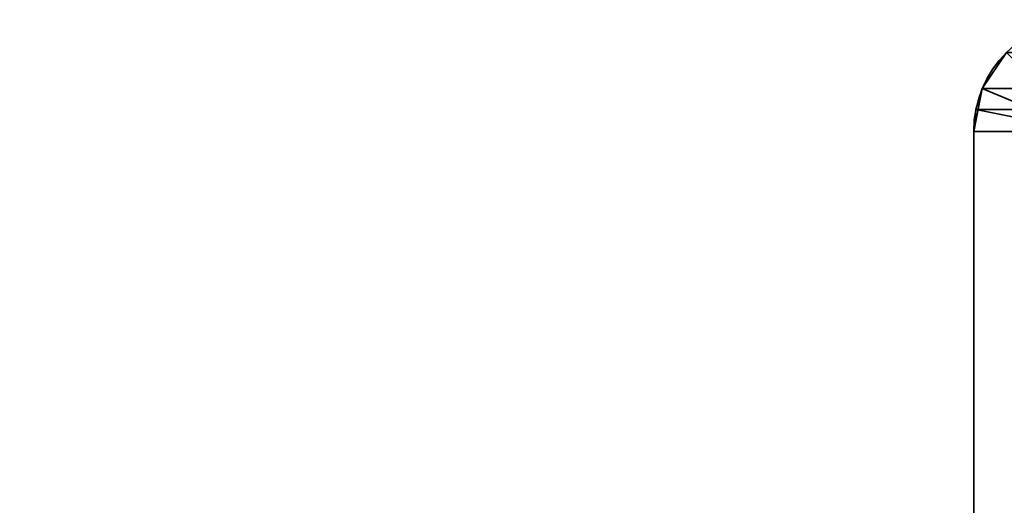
# Model space of a CAD drawing. Header units: millimetres. Extents: x -493 to 6693, y -115 to 135.
# Tile 73 of 256: x -341 to -314, y 3 to 16. Entities that reach past the tile are written whole.
import ezdxf

# ---------------------------------------------------------------- set-up
doc = ezdxf.new("R2010")
doc.units = ezdxf.units.MM
doc.layers.add('151', color=7, linetype='Continuous', true_color=0xffffff)

# ---------------------------------------------------------------- blocks, each defined once
blk = doc.blocks.new('UG_SURFACE_001')
at = {"layer": '151', "color": 252, "linetype": 'Continuous', "lineweight": 35}
for points in [[(492.5, -15, 2200.25), (492.5, 125, 2200.25), (-492.5, 125, 2200.25), (-492.5, -15, 2200.25)], [(-342.5, -15, 2050.25), (-342.5, 125, 2050.25), (342.5, 125, 2050.25), (342.5, -15, 2050.25)]]:
    blk.add_3dface(points, dxfattribs=at)
blk = doc.blocks.new('UG_SURFACE_154')
at = {"layer": '151', "color": 252, "linetype": 'Continuous', "lineweight": 35}
for points in [[(-313.598, 15.098, 2020.848), (-313.598, 15.098, -7.75), (-314.266, 14.099, -7.75), (-314.266, 14.099, 2021.516)], [(-312.88, 13.525, 2020.13), (-312.537, 14.037, 2019.787), (-313.598, 15.098, 2020.848), (-314.266, 14.099, 2021.516)], [(-312.537, 14.037, -7.75), (-312.88, 13.525, -7.75), (-314.266, 14.099, -7.75), (-313.598, 15.098, -7.75)], [(-314.5, 12.92, -7.75), (-314.441, 13.521, 2021.691), (-314.266, 14.099, 2021.516)], [(-314.266, 14.099, 2021.516), (-314.266, 14.099, -7.75), (-314.5, 12.92, -7.75)], [(-314.5, 12.92, -7.75), (-314.266, 14.099, -7.75), (-312.88, 13.525, -7.75), (-313, 12.92, -7.75)], [(-312.97, 13.228, 2020.22), (-312.88, 13.525, 2020.13), (-314.266, 14.099, 2021.516), (-314.441, 13.521, 2021.691)], [(-314.5, 12.92, -7.75), (-314.5, 12.92, 2021.75), (-314.441, 13.521, 2021.691)], [(-313, 12.92, 2020.25), (-312.97, 13.228, 2020.22), (-314.441, 13.521, 2021.691), (-314.5, 12.92, 2021.75)], [(-314.5, -21.92, 2021.75), (-314.5, 12.92, 2021.75), (-314.5, 12.92, -7.75), (-314.5, -21.92, -7.75)], [(-314.5, 12.92, 2021.75), (-314.5, -21.92, 2021.75), (-313, -21.92, 2020.25), (-313, 12.92, 2020.25)], [(-313, 12.92, -7.75), (-313, -21.92, -7.75), (-314.5, -21.92, -7.75), (-314.5, 12.92, -7.75)]]:
    blk.add_3dface(points, dxfattribs=at)
blk = doc.blocks.new('UG_SURFACE_155')
at = {"layer": '151', "color": 252, "linetype": 'Continuous', "lineweight": 35}
for points in [[(-313.598, 15.098, 2020.848), (-313.598, 15.098, -7.75), (-314.266, 14.099, -7.75), (-314.266, 14.099, 2021.516)], [(-312.88, 13.525, 2020.13), (-312.537, 14.037, 2019.787), (-313.598, 15.098, 2020.848), (-314.266, 14.099, 2021.516)], [(-312.537, 14.037, -7.75), (-312.88, 13.525, -7.75), (-314.266, 14.099, -7.75), (-313.598, 15.098, -7.75)], [(-314.5, 12.92, -7.75), (-314.441, 13.521, 2021.691), (-314.266, 14.099, 2021.516)], [(-314.266, 14.099, 2021.516), (-314.266, 14.099, -7.75), (-314.5, 12.92, -7.75)], [(-314.5, 12.92, -7.75), (-314.266, 14.099, -7.75), (-312.88, 13.525, -7.75), (-313, 12.92, -7.75)], [(-312.97, 13.228, 2020.22), (-312.88, 13.525, 2020.13), (-314.266, 14.099, 2021.516), (-314.441, 13.521, 2021.691)], [(-314.5, 12.92, -7.75), (-314.5, 12.92, 2021.75), (-314.441, 13.521, 2021.691)], [(-313, 12.92, 2020.25), (-312.97, 13.228, 2020.22), (-314.441, 13.521, 2021.691), (-314.5, 12.92, 2021.75)], [(-314.5, -21.92, 2021.75), (-314.5, 12.92, 2021.75), (-314.5, 12.92, -7.75), (-314.5, -21.92, -7.75)], [(-314.5, 12.92, 2021.75), (-314.5, -21.92, 2021.75), (-313, -21.92, 2020.25), (-313, 12.92, 2020.25)], [(-313, 12.92, -7.75), (-313, -21.92, -7.75), (-314.5, -21.92, -7.75), (-314.5, 12.92, -7.75)]]:
    blk.add_3dface(points, dxfattribs=at)
blk = doc.blocks.new('UG_SURFACE_157')
at = {"layer": '151', "color": 252, "linetype": 'Continuous', "lineweight": 35}
for points in [[(313.598, 15.098, 2020.848), (-313.598, 15.098, 2020.848), (-314.266, 14.099, 2021.516), (314.266, 14.099, 2021.516)], [(-314.266, 14.099, 2021.516), (-313.598, 15.098, 2020.848), (-312.537, 14.037, 2019.787), (-312.88, 13.525, 2020.13)], [(314.441, 13.521, 2021.691), (314.266, 14.099, 2021.516), (-314.266, 14.099, 2021.516), (-314.441, 13.521, 2021.691)], [(-314.441, 13.521, 2021.691), (-314.266, 14.099, 2021.516), (-312.88, 13.525, 2020.13), (-312.97, 13.228, 2020.22)], [(-314.5, 12.92, 2021.75), (314.5, 12.92, 2021.75), (314.441, 13.521, 2021.691)], [(-314.441, 13.521, 2021.691), (-314.5, 12.92, 2021.75), (314.441, 13.521, 2021.691)], [(-314.5, 12.92, 2021.75), (-314.441, 13.521, 2021.691), (-312.97, 13.228, 2020.22), (-313, 12.92, 2020.25)], [(-314.5, -21.92, 2021.75), (314.5, -21.92, 2021.75), (314.5, 12.92, 2021.75), (-314.5, 12.92, 2021.75)], [(-313, 12.92, 2020.25), (-313, -21.92, 2020.25), (-314.5, -21.92, 2021.75), (-314.5, 12.92, 2021.75)]]:
    blk.add_3dface(points, dxfattribs=at)

msp = doc.modelspace()

# ---------------------------------------------------------------- linework, layer by layer
at = {"layer": '151', "color": 253, "linetype": 'Continuous', "lineweight": -3}
for p, q in [((-314.5, 12.92, -7.75), (-314.5, -21.92, -7.75)), ((-314.5, -21.92, 2021.75), (-314.5, 12.92, 2021.75)), ((-314.5, 12.92, 2021.75), (-314.5, 12.92, -7.75)), ((-314.5, -21.92, 2021.75), (-314.5, 12.92, 2021.75)), ((-314.5, 12.92, 2021.75), (-314.5, 12.92, -7.75)), ((-314.5, 12.92, -7.75), (-314.5, -21.92, -7.75)), ((314.5, 12.92, 2021.75), (-314.5, 12.92, 2021.75)), ((-314.5, -21.92, 2021.75), (-314.5, 12.92, 2021.75))]:
    msp.add_line(p, q, dxfattribs=at)
msp.add_arc((-311.42, 12.92, -7.75), 3.08, 90, 180, dxfattribs=at)
msp.add_arc((-311.42, 12.92, -7.75), 3.08, 90, 180, dxfattribs=at)
at = {"layer": '151', "color": 253, "linetype": 'Continuous', "lineweight": -3, "extrusion": (-0.707107, -6.12323e-17, -0.707107)}
msp.add_ellipse((-311.42, 12.92, 2018.67), major_axis=(-3.08, 0, 3.08), ratio=0.707107, start_param=0, end_param=1.570796, dxfattribs=at)
msp.add_ellipse((-311.42, 12.92, 2018.67), major_axis=(-3.08, 0, 3.08), ratio=0.707107, start_param=0, end_param=1.570796, dxfattribs=at)
msp.add_ellipse((-311.42, 12.92, 2018.67), major_axis=(-3.08, 0, 3.08), ratio=0.707107, start_param=0, end_param=1.570796, dxfattribs=at)

# ---------------------------------------------------------------- block references
at = {"layer": '151', "color": 253, "linetype": 'Continuous', "lineweight": -3}
for name in ['UG_SURFACE_154', 'UG_SURFACE_155', 'UG_SURFACE_157', 'UG_SURFACE_001']:
    msp.add_blockref(name, (0, 0), dxfattribs=at)

doc.saveas('drawing.dxf')
